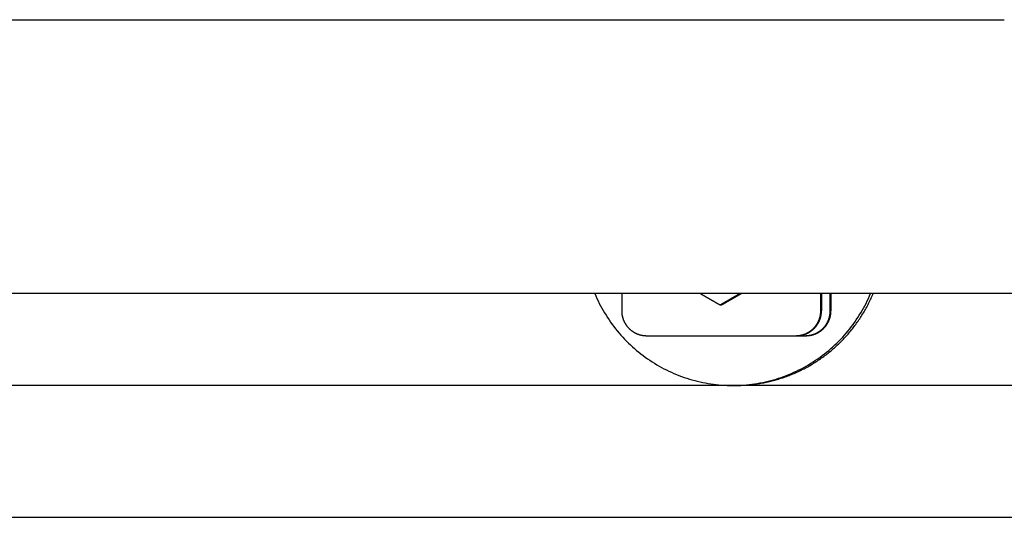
# Model space of a CAD drawing. Extents: x 715 to 7297, y -33 to 6010.
# Tile 67 of 90: x 5823 to 6021, y 37 to 137. Entities that reach past the tile are written whole.
import ezdxf

# ---------------------------------------------------------------- set-up
doc = ezdxf.new("R2010")
doc.units = 0
doc.layers.get('0').update_dxf_attribs({"linetype": 'CONTINUOUS'})

msp = doc.modelspace()

# ---------------------------------------------------------------- linework, layer by layer
for p, q in [((1171.7173, 137.2711), (6020.522, 137.2711)), ((6015.7363, 82.2711), (4551.1808, 82.2711)), ((5943.6697, 82.2711), (5943.6697, 78.7711)), ((5983.6636, 78.7711), (5983.6636, 82.2711)), ((5983.8033, 82.2711), (5983.8033, 78.7711)), ((5985.566, 78.7711), (5985.566, 82.2711)), ((5985.7056, 82.2711), (5985.7056, 78.7711)), ((6015.7265, 82.271), (6015.7265, 82.2711)), ((6017.5634, 82.271), (6015.7265, 82.271)), ((6226.6122, 82.271), (6017.5634, 82.271)), ((5963.6404, 79.9147), (5963.4347, 79.9147)), ((5948.669, 73.7711), (5978.6644, 73.7711)), ((5978.6644, 73.7711), (5978.804, 73.7711)), ((5978.804, 73.7711), (5980.5667, 73.7711)), ((5980.5667, 73.7711), (5980.7063, 73.7711)), ((6251.5496, 63.7711), (4717.7686, 63.7711)), ((5966.4905, 63.7711), (5965.9669, 63.7711)), ((4772.7686, 37.2711), (6272.775, 37.2711))]:
    msp.add_line(p, q)
for points in [[(5938.26, 82.2711, 0), (5938.48, 81.7633, 0), (5938.7, 81.2596, 0), (5938.94, 80.7601, 0), (5939.18, 80.2651, 0), (5939.44, 79.7746, 0), (5939.7, 79.2888, 0), (5939.97, 78.808, 0), (5940.25, 78.3322, 0), (5940.54, 77.8616, 0), (5940.83, 77.3964, 0), (5941.14, 76.9368, 0), (5941.45, 76.4828, 0), (5941.78, 76.0347, 0), (5942.11, 75.5926, 0), (5942.44, 75.1567, 0), (5942.79, 74.7271, 0), (5943.14, 74.3039, 0), (5943.51, 73.8872, 0), (5943.88, 73.4774, 0), (5944.25, 73.0744, 0), (5944.64, 72.6784, 0), (5945.03, 72.2895, 0), (5945.43, 71.9079, 0), (5945.83, 71.5337, 0), (5946.25, 71.167, 0), (5946.66, 70.808, 0), (5947.09, 70.4567, 0), (5947.52, 70.1134, 0), (5947.96, 69.778, 0), (5948.4, 69.4508, 0), (5948.86, 69.1318, 0), (5949.31, 68.8211, 0), (5949.77, 68.5189, 0), (5950.24, 68.2252, 0), (5950.71, 67.9402, 0), (5951.19, 67.6639, 0), (5951.67, 67.3965, 0), (5952.16, 67.1379, 0), (5952.65, 66.8884, 0), (5953.15, 66.648, 0), (5953.65, 66.4168, 0), (5954.16, 66.1948, 0), (5954.66, 65.9822, 0), (5955.18, 65.7789, 0), (5955.69, 65.5852, 0), (5956.21, 65.4009, 0), (5956.74, 65.2263, 0), (5957.26, 65.0613, 0), (5957.79, 64.9061, 0), (5958.33, 64.7606, 0), (5958.86, 64.625, 0), (5959.4, 64.4992, 0), (5959.94, 64.3833, 0), (5960.48, 64.2773, 0), (5961.02, 64.1814, 0), (5961.57, 64.0954, 0), (5962.11, 64.0195, 0), (5962.66, 63.9537, 0), (5963.21, 63.8979, 0), (5963.76, 63.8523, 0), (5964.31, 63.8168, 0), (5964.86, 63.7914, 0), (5965.42, 63.7762, 0), (5965.97, 63.7711, 0), (5966.52, 63.7762, 0), (5967.07, 63.7914, 0), (5967.62, 63.8168, 0), (5968.17, 63.8523, 0), (5968.72, 63.8979, 0), (5969.27, 63.9537, 0), (5969.82, 64.0195, 0), (5970.37, 64.0954, 0), (5970.91, 64.1814, 0), (5971.45, 64.2773, 0), (5972, 64.3833, 0), (5972.54, 64.4992, 0), (5973.07, 64.625, 0), (5973.61, 64.7606, 0), (5974.14, 64.9061, 0), (5974.67, 65.0613, 0), (5975.2, 65.2263, 0), (5975.72, 65.4009, 0), (5976.24, 65.5852, 0), (5976.76, 65.7789, 0), (5977.27, 65.9822, 0), (5977.78, 66.1948, 0), (5978.28, 66.4168, 0), (5978.78, 66.648, 0), (5979.28, 66.8884, 0), (5979.77, 67.1379, 0), (5980.26, 67.3965, 0), (5980.74, 67.6639, 0), (5981.22, 67.9402, 0), (5981.69, 68.2252, 0), (5982.16, 68.5189, 0), (5982.62, 68.8211, 0), (5983.08, 69.1318, 0), (5983.53, 69.4508, 0), (5983.97, 69.778, 0), (5984.41, 70.1134, 0), (5984.84, 70.4567, 0), (5985.27, 70.808, 0), (5985.69, 71.167, 0), (5986.1, 71.5337, 0), (5986.51, 71.9079, 0), (5986.91, 72.2895, 0), (5987.3, 72.6784, 0), (5987.68, 73.0744, 0), (5988.06, 73.4774, 0), (5988.43, 73.8872, 0), (5988.79, 74.3039, 0), (5989.14, 74.7271, 0), (5989.49, 75.1567, 0), (5989.83, 75.5926, 0), (5990.16, 76.0347, 0), (5990.48, 76.4828, 0), (5990.79, 76.9368, 0), (5991.1, 77.3964, 0), (5991.4, 77.8616, 0), (5991.69, 78.3322, 0), (5991.96, 78.808, 0), (5992.24, 79.2888, 0), (5992.5, 79.7746, 0), (5992.75, 80.2651, 0), (5992.99, 80.7601, 0), (5993.23, 81.2596, 0), (5993.45, 81.7633, 0), (5993.67, 82.2711, 0)], [(5963.43, 79.9147, 0), (5963.39, 79.9424, 0), (5963.34, 79.97, 0), (5963.29, 79.9975, 0), (5963.24, 80.0249, 0), (5963.2, 80.0522, 0), (5963.15, 80.0795, 0), (5963.1, 80.1067, 0), (5963.05, 80.1338, 0), (5963.01, 80.1608, 0), (5962.96, 80.1878, 0), (5962.91, 80.2147, 0), (5962.87, 80.2415, 0), (5962.82, 80.2682, 0), (5962.77, 80.2948, 0), (5962.73, 80.3214, 0), (5962.68, 80.3479, 0), (5962.63, 80.3743, 0), (5962.59, 80.4007, 0), (5962.54, 80.427, 0), (5962.5, 80.4532, 0), (5962.45, 80.4794, 0), (5962.41, 80.5055, 0), (5962.36, 80.5315, 0), (5962.32, 80.5574, 0), (5962.27, 80.5833, 0), (5962.23, 80.6091, 0), (5962.18, 80.6349, 0), (5962.14, 80.6606, 0), (5962.09, 80.6862, 0), (5962.05, 80.7118, 0), (5962, 80.7373, 0), (5961.96, 80.7627, 0), (5961.91, 80.7881, 0), (5961.87, 80.8134, 0), (5961.83, 80.8387, 0), (5961.78, 80.8639, 0), (5961.74, 80.8891, 0), (5961.69, 80.9142, 0), (5961.65, 80.9392, 0), (5961.61, 80.9642, 0), (5961.56, 80.9891, 0), (5961.52, 81.014, 0), (5961.48, 81.0388, 0), (5961.43, 81.0636, 0), (5961.39, 81.0883, 0), (5961.35, 81.113, 0), (5961.31, 81.1376, 0), (5961.26, 81.1621, 0), (5961.22, 81.1867, 0), (5961.18, 81.2111, 0), (5961.14, 81.2355, 0), (5961.09, 81.2599, 0), (5961.05, 81.2842, 0), (5961.01, 81.3085, 0), (5960.97, 81.3328, 0), (5960.92, 81.3569, 0), (5960.88, 81.3811, 0), (5960.84, 81.4052, 0), (5960.8, 81.4292, 0), (5960.76, 81.4532, 0), (5960.72, 81.4772, 0), (5960.67, 81.5011, 0), (5960.63, 81.525, 0), (5960.59, 81.5489, 0), (5960.55, 81.5727, 0), (5960.51, 81.5965, 0), (5960.47, 81.6202, 0), (5960.43, 81.6439, 0), (5960.39, 81.6675, 0), (5960.34, 81.6911, 0), (5960.3, 81.7147, 0), (5960.26, 81.7383, 0), (5960.22, 81.7618, 0), (5960.18, 81.7853, 0), (5960.14, 81.8087, 0), (5960.1, 81.8321, 0), (5960.06, 81.8555, 0), (5960.02, 81.8788, 0), (5959.98, 81.9021, 0), (5959.94, 81.9254, 0), (5959.9, 81.9486, 0), (5959.86, 81.9718, 0), (5959.82, 81.995, 0), (5959.78, 82.0182, 0), (5959.74, 82.0413, 0), (5959.7, 82.0644, 0), (5959.66, 82.0875, 0), (5959.62, 82.1105, 0), (5959.58, 82.1335, 0), (5959.54, 82.1565, 0), (5959.5, 82.1795, 0), (5959.46, 82.2024, 0), (5959.42, 82.2253, 0), (5959.38, 82.2482, 0), (5959.34, 82.2711, 0)], [(5967.5, 82.2711, 0), (5967.46, 82.2482, 0), (5967.42, 82.2253, 0), (5967.38, 82.2024, 0), (5967.34, 82.1795, 0), (5967.3, 82.1565, 0), (5967.26, 82.1335, 0), (5967.22, 82.1105, 0), (5967.18, 82.0875, 0), (5967.14, 82.0644, 0), (5967.1, 82.0413, 0), (5967.06, 82.0182, 0), (5967.02, 81.995, 0), (5966.98, 81.9718, 0), (5966.94, 81.9486, 0), (5966.9, 81.9254, 0), (5966.86, 81.9021, 0), (5966.82, 81.8788, 0), (5966.78, 81.8555, 0), (5966.74, 81.8321, 0), (5966.7, 81.8087, 0), (5966.66, 81.7853, 0), (5966.62, 81.7618, 0), (5966.58, 81.7383, 0), (5966.54, 81.7147, 0), (5966.5, 81.6911, 0), (5966.46, 81.6675, 0), (5966.42, 81.6439, 0), (5966.37, 81.6202, 0), (5966.33, 81.5965, 0), (5966.29, 81.5727, 0), (5966.25, 81.5489, 0), (5966.21, 81.525, 0), (5966.17, 81.5011, 0), (5966.13, 81.4772, 0), (5966.09, 81.4532, 0), (5966.05, 81.4292, 0), (5966, 81.4052, 0), (5965.96, 81.3811, 0), (5965.92, 81.3569, 0), (5965.88, 81.3328, 0), (5965.84, 81.3085, 0), (5965.79, 81.2842, 0), (5965.75, 81.2599, 0), (5965.71, 81.2355, 0), (5965.67, 81.2111, 0), (5965.63, 81.1867, 0), (5965.58, 81.1621, 0), (5965.54, 81.1376, 0), (5965.5, 81.113, 0), (5965.46, 81.0883, 0), (5965.41, 81.0636, 0), (5965.37, 81.0388, 0), (5965.33, 81.014, 0), (5965.29, 80.9891, 0), (5965.24, 80.9642, 0), (5965.2, 80.9392, 0), (5965.16, 80.9142, 0), (5965.11, 80.8891, 0), (5965.07, 80.8639, 0), (5965.03, 80.8387, 0), (5964.98, 80.8134, 0), (5964.94, 80.7881, 0), (5964.9, 80.7627, 0), (5964.85, 80.7373, 0), (5964.81, 80.7118, 0), (5964.76, 80.6862, 0), (5964.72, 80.6606, 0), (5964.68, 80.6349, 0), (5964.63, 80.6091, 0), (5964.59, 80.5833, 0), (5964.54, 80.5574, 0), (5964.5, 80.5315, 0), (5964.45, 80.5055, 0), (5964.41, 80.4794, 0), (5964.36, 80.4532, 0), (5964.32, 80.427, 0), (5964.27, 80.4007, 0), (5964.23, 80.3743, 0), (5964.18, 80.3479, 0), (5964.14, 80.3214, 0), (5964.09, 80.2948, 0), (5964.04, 80.2682, 0), (5964, 80.2415, 0), (5963.95, 80.2147, 0), (5963.9, 80.1878, 0), (5963.86, 80.1608, 0), (5963.81, 80.1338, 0), (5963.77, 80.1067, 0), (5963.72, 80.0795, 0), (5963.67, 80.0522, 0), (5963.62, 80.0249, 0), (5963.58, 79.9975, 0), (5963.53, 79.97, 0), (5963.48, 79.9424, 0), (5963.43, 79.9147, 0)], [(5963.64, 79.9147, 0), (5963.69, 79.9424, 0), (5963.74, 79.97, 0), (5963.78, 79.9975, 0), (5963.83, 80.0249, 0), (5963.88, 80.0522, 0), (5963.93, 80.0795, 0), (5963.97, 80.1067, 0), (5964.02, 80.1338, 0), (5964.07, 80.1608, 0), (5964.12, 80.1878, 0), (5964.16, 80.2147, 0), (5964.21, 80.2415, 0), (5964.26, 80.2682, 0), (5964.3, 80.2948, 0), (5964.35, 80.3214, 0), (5964.39, 80.3479, 0), (5964.44, 80.3743, 0), (5964.49, 80.4007, 0), (5964.53, 80.427, 0), (5964.58, 80.4532, 0), (5964.62, 80.4794, 0), (5964.67, 80.5055, 0), (5964.71, 80.5315, 0), (5964.76, 80.5574, 0), (5964.8, 80.5833, 0), (5964.85, 80.6091, 0), (5964.89, 80.6349, 0), (5964.94, 80.6606, 0), (5964.98, 80.6862, 0), (5965.03, 80.7118, 0), (5965.07, 80.7373, 0), (5965.12, 80.7627, 0), (5965.16, 80.7881, 0), (5965.2, 80.8134, 0), (5965.25, 80.8387, 0), (5965.29, 80.8639, 0), (5965.34, 80.8891, 0), (5965.38, 80.9142, 0), (5965.42, 80.9392, 0), (5965.47, 80.9642, 0), (5965.51, 80.9891, 0), (5965.55, 81.014, 0), (5965.6, 81.0388, 0), (5965.64, 81.0636, 0), (5965.68, 81.0883, 0), (5965.73, 81.113, 0), (5965.77, 81.1376, 0), (5965.81, 81.1621, 0), (5965.85, 81.1867, 0), (5965.9, 81.2111, 0), (5965.94, 81.2355, 0), (5965.98, 81.2599, 0), (5966.02, 81.2842, 0), (5966.07, 81.3085, 0), (5966.11, 81.3328, 0), (5966.15, 81.3569, 0), (5966.19, 81.3811, 0), (5966.23, 81.4052, 0), (5966.28, 81.4292, 0), (5966.32, 81.4532, 0), (5966.36, 81.4772, 0), (5966.4, 81.5011, 0), (5966.44, 81.525, 0), (5966.48, 81.5489, 0), (5966.53, 81.5727, 0), (5966.57, 81.5965, 0), (5966.61, 81.6202, 0), (5966.65, 81.6439, 0), (5966.69, 81.6675, 0), (5966.73, 81.6911, 0), (5966.77, 81.7147, 0), (5966.81, 81.7383, 0), (5966.85, 81.7618, 0), (5966.89, 81.7853, 0), (5966.94, 81.8087, 0), (5966.98, 81.8321, 0), (5967.02, 81.8555, 0), (5967.06, 81.8788, 0), (5967.1, 81.9021, 0), (5967.14, 81.9254, 0), (5967.18, 81.9486, 0), (5967.22, 81.9718, 0), (5967.26, 81.995, 0), (5967.3, 82.0182, 0), (5967.34, 82.0413, 0), (5967.38, 82.0644, 0), (5967.42, 82.0875, 0), (5967.46, 82.1105, 0), (5967.5, 82.1335, 0), (5967.54, 82.1565, 0), (5967.58, 82.1795, 0), (5967.62, 82.2024, 0), (5967.66, 82.2253, 0), (5967.7, 82.2482, 0), (5967.74, 82.2711, 0)], [(5966.49, 63.7711, 0), (5966.77, 63.7724, 0), (5967.04, 63.7762, 0), (5967.32, 63.7825, 0), (5967.59, 63.7914, 0), (5967.87, 63.8028, 0), (5968.15, 63.8168, 0), (5968.42, 63.8333, 0), (5968.7, 63.8523, 0), (5968.97, 63.8738, 0), (5969.25, 63.8979, 0), (5969.52, 63.9245, 0), (5969.79, 63.9537, 0), (5970.07, 63.9853, 0), (5970.34, 64.0195, 0), (5970.62, 64.0562, 0), (5970.89, 64.0954, 0), (5971.16, 64.1371, 0), (5971.43, 64.1814, 0), (5971.71, 64.2281, 0), (5971.98, 64.2773, 0), (5972.25, 64.329, 0), (5972.52, 64.3833, 0), (5972.79, 64.44, 0), (5973.06, 64.4992, 0), (5973.33, 64.5608, 0), (5973.6, 64.625, 0), (5973.86, 64.6916, 0), (5974.13, 64.7606, 0), (5974.4, 64.8321, 0), (5974.66, 64.9061, 0), (5974.93, 64.9825, 0), (5975.19, 65.0613, 0), (5975.46, 65.1426, 0), (5975.72, 65.2263, 0), (5975.98, 65.3124, 0), (5976.24, 65.4009, 0), (5976.5, 65.4919, 0), (5976.76, 65.5852, 0), (5977.02, 65.6809, 0), (5977.28, 65.7789, 0), (5977.54, 65.8794, 0), (5977.79, 65.9822, 0), (5978.05, 66.0873, 0), (5978.3, 66.1948, 0), (5978.55, 66.3046, 0), (5978.81, 66.4168, 0), (5979.06, 66.5313, 0), (5979.31, 66.648, 0), (5979.56, 66.7671, 0), (5979.8, 66.8884, 0), (5980.05, 67.0121, 0), (5980.3, 67.1379, 0), (5980.54, 67.2661, 0), (5980.78, 67.3965, 0), (5981.03, 67.5291, 0), (5981.27, 67.6639, 0), (5981.51, 67.801, 0), (5981.74, 67.9402, 0), (5981.98, 68.0816, 0), (5982.22, 68.2252, 0), (5982.45, 68.371, 0), (5982.68, 68.5189, 0), (5982.92, 68.669, 0), (5983.15, 68.8211, 0), (5983.38, 68.9754, 0), (5983.6, 69.1318, 0), (5983.83, 69.2903, 0), (5984.05, 69.4508, 0), (5984.28, 69.6134, 0), (5984.5, 69.778, 0), (5984.72, 69.9447, 0), (5984.94, 70.1134, 0), (5985.15, 70.2841, 0), (5985.37, 70.4567, 0), (5985.58, 70.6314, 0), (5985.79, 70.808, 0), (5986, 70.9865, 0), (5986.21, 71.167, 0), (5986.42, 71.3494, 0), (5986.62, 71.5337, 0), (5986.83, 71.7199, 0), (5987.03, 71.9079, 0), (5987.23, 72.0978, 0), (5987.43, 72.2895, 0), (5987.63, 72.483, 0), (5987.82, 72.6784, 0), (5988.01, 72.8755, 0), (5988.2, 73.0744, 0), (5988.39, 73.275, 0), (5988.58, 73.4774, 0), (5988.77, 73.6815, 0), (5988.95, 73.8872, 0), (5989.13, 74.0947, 0), (5989.31, 74.3039, 0), (5989.49, 74.5146, 0), (5989.67, 74.7271, 0), (5989.84, 74.9411, 0), (5990.01, 75.1567, 0), (5990.18, 75.3739, 0), (5990.35, 75.5926, 0), (5990.52, 75.8129, 0), (5990.68, 76.0347, 0), (5990.84, 76.258, 0), (5991, 76.4828, 0), (5991.16, 76.7091, 0), (5991.32, 76.9368, 0), (5991.47, 77.1659, 0), (5991.62, 77.3964, 0), (5991.77, 77.6283, 0), (5991.92, 77.8616, 0), (5992.07, 78.0962, 0), (5992.21, 78.3322, 0), (5992.35, 78.5694, 0), (5992.49, 78.808, 0), (5992.63, 79.0478, 0), (5992.76, 79.2888, 0), (5992.89, 79.5311, 0), (5993.02, 79.7746, 0), (5993.15, 80.0192, 0), (5993.27, 80.2651, 0), (5993.4, 80.512, 0), (5993.52, 80.7601, 0), (5993.64, 81.0093, 0), (5993.75, 81.2596, 0), (5993.87, 81.5109, 0), (5993.98, 81.7633, 0), (5994.09, 82.0167, 0), (5994.19, 82.2711, 0)], [(5943.67, 78.7711, 0), (5943.67, 78.7097, 0), (5943.67, 78.6484, 0), (5943.67, 78.587, 0), (5943.68, 78.5257, 0), (5943.68, 78.4645, 0), (5943.68, 78.4033, 0), (5943.69, 78.3421, 0), (5943.69, 78.281, 0), (5943.7, 78.22, 0), (5943.71, 78.159, 0), (5943.72, 78.0982, 0), (5943.72, 78.0374, 0), (5943.73, 77.9768, 0), (5943.74, 77.9163, 0), (5943.75, 77.8559, 0), (5943.77, 77.7956, 0), (5943.78, 77.7355, 0), (5943.79, 77.6756, 0), (5943.81, 77.6158, 0), (5943.82, 77.5562, 0), (5943.83, 77.4968, 0), (5943.85, 77.4375, 0), (5943.87, 77.3785, 0), (5943.89, 77.3197, 0), (5943.9, 77.2611, 0), (5943.92, 77.2027, 0), (5943.94, 77.1445, 0), (5943.96, 77.0866, 0), (5943.98, 77.029, 0), (5944, 76.9716, 0), (5944.03, 76.9145, 0), (5944.05, 76.8577, 0), (5944.07, 76.8011, 0), (5944.1, 76.7449, 0), (5944.12, 76.6889, 0), (5944.15, 76.6333, 0), (5944.18, 76.578, 0), (5944.2, 76.523, 0), (5944.23, 76.4684, 0), (5944.26, 76.4141, 0), (5944.29, 76.3602, 0), (5944.32, 76.3066, 0), (5944.35, 76.2534, 0), (5944.38, 76.2006, 0), (5944.41, 76.1481, 0), (5944.45, 76.0961, 0), (5944.48, 76.0445, 0), (5944.51, 75.9932, 0), (5944.55, 75.9424, 0), (5944.58, 75.892, 0), (5944.62, 75.8421, 0), (5944.65, 75.7926, 0), (5944.69, 75.7435, 0), (5944.73, 75.6949, 0), (5944.77, 75.6468, 0), (5944.8, 75.5991, 0), (5944.84, 75.5519, 0), (5944.88, 75.5052, 0), (5944.92, 75.459, 0), (5944.96, 75.4133, 0), (5945.01, 75.3681, 0), (5945.05, 75.3234, 0), (5945.09, 75.2792, 0), (5945.13, 75.2356, 0), (5945.18, 75.1924, 0), (5945.22, 75.1498, 0), (5945.27, 75.1078, 0), (5945.31, 75.0663, 0), (5945.36, 75.0254, 0), (5945.4, 74.985, 0), (5945.45, 74.9452, 0), (5945.5, 74.906, 0), (5945.55, 74.8674, 0), (5945.59, 74.8294, 0), (5945.64, 74.7919, 0), (5945.69, 74.755, 0), (5945.74, 74.7188, 0), (5945.79, 74.6832, 0), (5945.84, 74.6481, 0), (5945.89, 74.6137, 0), (5945.94, 74.58, 0), (5945.99, 74.5468, 0), (5946.05, 74.5143, 0), (5946.1, 74.4824, 0), (5946.15, 74.4512, 0), (5946.2, 74.4206, 0), (5946.26, 74.3907, 0), (5946.31, 74.3615, 0), (5946.37, 74.3329, 0), (5946.42, 74.305, 0), (5946.48, 74.2777, 0), (5946.53, 74.2511, 0), (5946.59, 74.2252, 0), (5946.64, 74.2, 0), (5946.7, 74.1755, 0), (5946.76, 74.1517, 0), (5946.81, 74.1286, 0), (5946.87, 74.1061, 0), (5946.93, 74.0844, 0), (5946.98, 74.0634, 0), (5947.04, 74.043, 0), (5947.1, 74.0234, 0), (5947.16, 74.0046, 0), (5947.22, 73.9864, 0), (5947.28, 73.9689, 0), (5947.34, 73.9522, 0), (5947.39, 73.9362, 0), (5947.45, 73.9209, 0), (5947.51, 73.9064, 0), (5947.57, 73.8926, 0), (5947.63, 73.8795, 0), (5947.69, 73.8672, 0), (5947.75, 73.8556, 0), (5947.81, 73.8447, 0), (5947.87, 73.8346, 0), (5947.94, 73.8252, 0), (5948, 73.8166, 0), (5948.06, 73.8087, 0), (5948.12, 73.8015, 0), (5948.18, 73.7952, 0), (5948.24, 73.7895, 0), (5948.3, 73.7846, 0), (5948.36, 73.7805, 0), (5948.42, 73.7771, 0), (5948.48, 73.7745, 0), (5948.55, 73.7726, 0), (5948.61, 73.7715, 0), (5948.67, 73.7711, 0)], [(5978.66, 73.7711, 0), (5978.73, 73.7715, 0), (5978.79, 73.7726, 0), (5978.85, 73.7745, 0), (5978.91, 73.7771, 0), (5978.97, 73.7805, 0), (5979.03, 73.7846, 0), (5979.09, 73.7895, 0), (5979.15, 73.7952, 0), (5979.22, 73.8015, 0), (5979.28, 73.8087, 0), (5979.34, 73.8166, 0), (5979.4, 73.8252, 0), (5979.46, 73.8346, 0), (5979.52, 73.8447, 0), (5979.58, 73.8556, 0), (5979.64, 73.8672, 0), (5979.7, 73.8795, 0), (5979.76, 73.8926, 0), (5979.82, 73.9064, 0), (5979.88, 73.9209, 0), (5979.94, 73.9362, 0), (5980, 73.9522, 0), (5980.06, 73.9689, 0), (5980.12, 73.9864, 0), (5980.17, 74.0046, 0), (5980.23, 74.0234, 0), (5980.29, 74.043, 0), (5980.35, 74.0634, 0), (5980.41, 74.0844, 0), (5980.46, 74.1061, 0), (5980.52, 74.1286, 0), (5980.58, 74.1517, 0), (5980.63, 74.1755, 0), (5980.69, 74.2, 0), (5980.75, 74.2252, 0), (5980.8, 74.2511, 0), (5980.86, 74.2777, 0), (5980.91, 74.305, 0), (5980.97, 74.3329, 0), (5981.02, 74.3615, 0), (5981.07, 74.3907, 0), (5981.13, 74.4206, 0), (5981.18, 74.4512, 0), (5981.23, 74.4824, 0), (5981.29, 74.5143, 0), (5981.34, 74.5468, 0), (5981.39, 74.58, 0), (5981.44, 74.6137, 0), (5981.49, 74.6481, 0), (5981.54, 74.6832, 0), (5981.59, 74.7188, 0), (5981.64, 74.755, 0), (5981.69, 74.7919, 0), (5981.74, 74.8294, 0), (5981.79, 74.8674, 0), (5981.84, 74.906, 0), (5981.88, 74.9452, 0), (5981.93, 74.985, 0), (5981.98, 75.0254, 0), (5982.02, 75.0663, 0), (5982.07, 75.1078, 0), (5982.11, 75.1498, 0), (5982.16, 75.1924, 0), (5982.2, 75.2356, 0), (5982.24, 75.2792, 0), (5982.29, 75.3234, 0), (5982.33, 75.3681, 0), (5982.37, 75.4133, 0), (5982.41, 75.459, 0), (5982.45, 75.5052, 0), (5982.49, 75.5519, 0), (5982.53, 75.5991, 0), (5982.57, 75.6468, 0), (5982.61, 75.6949, 0), (5982.64, 75.7435, 0), (5982.68, 75.7926, 0), (5982.72, 75.8421, 0), (5982.75, 75.892, 0), (5982.79, 75.9424, 0), (5982.82, 75.9932, 0), (5982.85, 76.0445, 0), (5982.89, 76.0961, 0), (5982.92, 76.1481, 0), (5982.95, 76.2006, 0), (5982.98, 76.2534, 0), (5983.01, 76.3066, 0), (5983.04, 76.3602, 0), (5983.07, 76.4141, 0), (5983.1, 76.4684, 0), (5983.13, 76.523, 0), (5983.16, 76.578, 0), (5983.18, 76.6333, 0), (5983.21, 76.6889, 0), (5983.23, 76.7449, 0), (5983.26, 76.8011, 0), (5983.28, 76.8577, 0), (5983.31, 76.9145, 0), (5983.33, 76.9716, 0), (5983.35, 77.029, 0), (5983.37, 77.0866, 0), (5983.39, 77.1445, 0), (5983.41, 77.2027, 0), (5983.43, 77.2611, 0), (5983.45, 77.3197, 0), (5983.47, 77.3785, 0), (5983.48, 77.4375, 0), (5983.5, 77.4968, 0), (5983.51, 77.5562, 0), (5983.53, 77.6158, 0), (5983.54, 77.6756, 0), (5983.56, 77.7355, 0), (5983.57, 77.7956, 0), (5983.58, 77.8559, 0), (5983.59, 77.9163, 0), (5983.6, 77.9768, 0), (5983.61, 78.0374, 0), (5983.62, 78.0982, 0), (5983.63, 78.159, 0), (5983.63, 78.22, 0), (5983.64, 78.281, 0), (5983.65, 78.3421, 0), (5983.65, 78.4033, 0), (5983.65, 78.4645, 0), (5983.66, 78.5257, 0), (5983.66, 78.587, 0), (5983.66, 78.6484, 0), (5983.66, 78.7097, 0), (5983.66, 78.7711, 0)], [(5978.8, 73.7711, 0), (5978.87, 73.7715, 0), (5978.93, 73.7726, 0), (5978.99, 73.7745, 0), (5979.05, 73.7771, 0), (5979.11, 73.7805, 0), (5979.17, 73.7846, 0), (5979.23, 73.7895, 0), (5979.29, 73.7952, 0), (5979.36, 73.8015, 0), (5979.42, 73.8087, 0), (5979.48, 73.8166, 0), (5979.54, 73.8252, 0), (5979.6, 73.8346, 0), (5979.66, 73.8447, 0), (5979.72, 73.8556, 0), (5979.78, 73.8672, 0), (5979.84, 73.8795, 0), (5979.9, 73.8926, 0), (5979.96, 73.9064, 0), (5980.02, 73.9209, 0), (5980.08, 73.9362, 0), (5980.14, 73.9522, 0), (5980.2, 73.9689, 0), (5980.26, 73.9864, 0), (5980.31, 74.0046, 0), (5980.37, 74.0234, 0), (5980.43, 74.043, 0), (5980.49, 74.0634, 0), (5980.55, 74.0844, 0), (5980.6, 74.1061, 0), (5980.66, 74.1286, 0), (5980.72, 74.1517, 0), (5980.77, 74.1755, 0), (5980.83, 74.2, 0), (5980.89, 74.2252, 0), (5980.94, 74.2511, 0), (5981, 74.2777, 0), (5981.05, 74.305, 0), (5981.11, 74.3329, 0), (5981.16, 74.3615, 0), (5981.21, 74.3907, 0), (5981.27, 74.4206, 0), (5981.32, 74.4512, 0), (5981.37, 74.4824, 0), (5981.43, 74.5143, 0), (5981.48, 74.5468, 0), (5981.53, 74.58, 0), (5981.58, 74.6137, 0), (5981.63, 74.6481, 0), (5981.68, 74.6832, 0), (5981.73, 74.7188, 0), (5981.78, 74.755, 0), (5981.83, 74.7919, 0), (5981.88, 74.8294, 0), (5981.93, 74.8674, 0), (5981.98, 74.906, 0), (5982.02, 74.9452, 0), (5982.07, 74.985, 0), (5982.12, 75.0254, 0), (5982.16, 75.0663, 0), (5982.21, 75.1078, 0), (5982.25, 75.1498, 0), (5982.3, 75.1924, 0), (5982.34, 75.2356, 0), (5982.38, 75.2792, 0), (5982.42, 75.3234, 0), (5982.47, 75.3681, 0), (5982.51, 75.4133, 0), (5982.55, 75.459, 0), (5982.59, 75.5052, 0), (5982.63, 75.5519, 0), (5982.67, 75.5991, 0), (5982.71, 75.6468, 0), (5982.75, 75.6949, 0), (5982.78, 75.7435, 0), (5982.82, 75.7926, 0), (5982.86, 75.8421, 0), (5982.89, 75.892, 0), (5982.93, 75.9424, 0), (5982.96, 75.9932, 0), (5982.99, 76.0445, 0), (5983.03, 76.0961, 0), (5983.06, 76.1481, 0), (5983.09, 76.2006, 0), (5983.12, 76.2534, 0), (5983.15, 76.3066, 0), (5983.18, 76.3602, 0), (5983.21, 76.4141, 0), (5983.24, 76.4684, 0), (5983.27, 76.523, 0), (5983.3, 76.578, 0), (5983.32, 76.6333, 0), (5983.35, 76.6889, 0), (5983.37, 76.7449, 0), (5983.4, 76.8011, 0), (5983.42, 76.8577, 0), (5983.45, 76.9145, 0), (5983.47, 76.9716, 0), (5983.49, 77.029, 0), (5983.51, 77.0866, 0), (5983.53, 77.1445, 0), (5983.55, 77.2027, 0), (5983.57, 77.2611, 0), (5983.59, 77.3197, 0), (5983.61, 77.3785, 0), (5983.62, 77.4375, 0), (5983.64, 77.4968, 0), (5983.65, 77.5562, 0), (5983.67, 77.6158, 0), (5983.68, 77.6756, 0), (5983.69, 77.7355, 0), (5983.71, 77.7956, 0), (5983.72, 77.8559, 0), (5983.73, 77.9163, 0), (5983.74, 77.9768, 0), (5983.75, 78.0374, 0), (5983.76, 78.0982, 0), (5983.77, 78.159, 0), (5983.77, 78.22, 0), (5983.78, 78.281, 0), (5983.78, 78.3421, 0), (5983.79, 78.4033, 0), (5983.79, 78.4645, 0), (5983.8, 78.5257, 0), (5983.8, 78.587, 0), (5983.8, 78.6484, 0), (5983.8, 78.7097, 0), (5983.8, 78.7711, 0)], [(5980.57, 73.7711, 0), (5980.63, 73.7715, 0), (5980.69, 73.7726, 0), (5980.75, 73.7745, 0), (5980.81, 73.7771, 0), (5980.87, 73.7805, 0), (5980.93, 73.7846, 0), (5981, 73.7895, 0), (5981.06, 73.7952, 0), (5981.12, 73.8015, 0), (5981.18, 73.8087, 0), (5981.24, 73.8166, 0), (5981.3, 73.8252, 0), (5981.36, 73.8346, 0), (5981.42, 73.8447, 0), (5981.48, 73.8556, 0), (5981.54, 73.8672, 0), (5981.6, 73.8795, 0), (5981.66, 73.8926, 0), (5981.72, 73.9064, 0), (5981.78, 73.9209, 0), (5981.84, 73.9362, 0), (5981.9, 73.9522, 0), (5981.96, 73.9689, 0), (5982.02, 73.9864, 0), (5982.08, 74.0046, 0), (5982.13, 74.0234, 0), (5982.19, 74.043, 0), (5982.25, 74.0634, 0), (5982.31, 74.0844, 0), (5982.37, 74.1061, 0), (5982.42, 74.1286, 0), (5982.48, 74.1517, 0), (5982.54, 74.1755, 0), (5982.59, 74.2, 0), (5982.65, 74.2252, 0), (5982.7, 74.2511, 0), (5982.76, 74.2777, 0), (5982.81, 74.305, 0), (5982.87, 74.3329, 0), (5982.92, 74.3615, 0), (5982.98, 74.3907, 0), (5983.03, 74.4206, 0), (5983.08, 74.4512, 0), (5983.14, 74.4824, 0), (5983.19, 74.5143, 0), (5983.24, 74.5468, 0), (5983.29, 74.58, 0), (5983.34, 74.6137, 0), (5983.39, 74.6481, 0), (5983.45, 74.6832, 0), (5983.5, 74.7188, 0), (5983.54, 74.755, 0), (5983.59, 74.7919, 0), (5983.64, 74.8294, 0), (5983.69, 74.8674, 0), (5983.74, 74.906, 0), (5983.79, 74.9452, 0), (5983.83, 74.985, 0), (5983.88, 75.0254, 0), (5983.92, 75.0663, 0), (5983.97, 75.1078, 0), (5984.01, 75.1498, 0), (5984.06, 75.1924, 0), (5984.1, 75.2356, 0), (5984.14, 75.2792, 0), (5984.19, 75.3234, 0), (5984.23, 75.3681, 0), (5984.27, 75.4133, 0), (5984.31, 75.459, 0), (5984.35, 75.5052, 0), (5984.39, 75.5519, 0), (5984.43, 75.5991, 0), (5984.47, 75.6468, 0), (5984.51, 75.6949, 0), (5984.55, 75.7435, 0), (5984.58, 75.7926, 0), (5984.62, 75.8421, 0), (5984.65, 75.892, 0), (5984.69, 75.9424, 0), (5984.72, 75.9932, 0), (5984.76, 76.0445, 0), (5984.79, 76.0961, 0), (5984.82, 76.1481, 0), (5984.85, 76.2006, 0), (5984.89, 76.2534, 0), (5984.92, 76.3066, 0), (5984.95, 76.3602, 0), (5984.98, 76.4141, 0), (5985, 76.4684, 0), (5985.03, 76.523, 0), (5985.06, 76.578, 0), (5985.09, 76.6333, 0), (5985.11, 76.6889, 0), (5985.14, 76.7449, 0), (5985.16, 76.8011, 0), (5985.19, 76.8577, 0), (5985.21, 76.9145, 0), (5985.23, 76.9716, 0), (5985.25, 77.029, 0), (5985.27, 77.0866, 0), (5985.29, 77.1445, 0), (5985.31, 77.2027, 0), (5985.33, 77.2611, 0), (5985.35, 77.3197, 0), (5985.37, 77.3785, 0), (5985.38, 77.4375, 0), (5985.4, 77.4968, 0), (5985.42, 77.5562, 0), (5985.43, 77.6158, 0), (5985.44, 77.6756, 0), (5985.46, 77.7355, 0), (5985.47, 77.7956, 0), (5985.48, 77.8559, 0), (5985.49, 77.9163, 0), (5985.5, 77.9768, 0), (5985.51, 78.0374, 0), (5985.52, 78.0982, 0), (5985.53, 78.159, 0), (5985.54, 78.22, 0), (5985.54, 78.281, 0), (5985.55, 78.3421, 0), (5985.55, 78.4033, 0), (5985.56, 78.4645, 0), (5985.56, 78.5257, 0), (5985.56, 78.587, 0), (5985.56, 78.6484, 0), (5985.57, 78.7097, 0), (5985.57, 78.7711, 0)], [(5980.71, 73.7711, 0), (5980.77, 73.7715, 0), (5980.83, 73.7726, 0), (5980.89, 73.7745, 0), (5980.95, 73.7771, 0), (5981.01, 73.7805, 0), (5981.07, 73.7846, 0), (5981.14, 73.7895, 0), (5981.2, 73.7952, 0), (5981.26, 73.8015, 0), (5981.32, 73.8087, 0), (5981.38, 73.8166, 0), (5981.44, 73.8252, 0), (5981.5, 73.8346, 0), (5981.56, 73.8447, 0), (5981.62, 73.8556, 0), (5981.68, 73.8672, 0), (5981.74, 73.8795, 0), (5981.8, 73.8926, 0), (5981.86, 73.9064, 0), (5981.92, 73.9209, 0), (5981.98, 73.9362, 0), (5982.04, 73.9522, 0), (5982.1, 73.9689, 0), (5982.16, 73.9864, 0), (5982.22, 74.0046, 0), (5982.27, 74.0234, 0), (5982.33, 74.043, 0), (5982.39, 74.0634, 0), (5982.45, 74.0844, 0), (5982.51, 74.1061, 0), (5982.56, 74.1286, 0), (5982.62, 74.1517, 0), (5982.68, 74.1755, 0), (5982.73, 74.2, 0), (5982.79, 74.2252, 0), (5982.84, 74.2511, 0), (5982.9, 74.2777, 0), (5982.95, 74.305, 0), (5983.01, 74.3329, 0), (5983.06, 74.3615, 0), (5983.12, 74.3907, 0), (5983.17, 74.4206, 0), (5983.22, 74.4512, 0), (5983.28, 74.4824, 0), (5983.33, 74.5143, 0), (5983.38, 74.5468, 0), (5983.43, 74.58, 0), (5983.48, 74.6137, 0), (5983.53, 74.6481, 0), (5983.58, 74.6832, 0), (5983.63, 74.7188, 0), (5983.68, 74.755, 0), (5983.73, 74.7919, 0), (5983.78, 74.8294, 0), (5983.83, 74.8674, 0), (5983.88, 74.906, 0), (5983.93, 74.9452, 0), (5983.97, 74.985, 0), (5984.02, 75.0254, 0), (5984.06, 75.0663, 0), (5984.11, 75.1078, 0), (5984.15, 75.1498, 0), (5984.2, 75.1924, 0), (5984.24, 75.2356, 0), (5984.28, 75.2792, 0), (5984.33, 75.3234, 0), (5984.37, 75.3681, 0), (5984.41, 75.4133, 0), (5984.45, 75.459, 0), (5984.49, 75.5052, 0), (5984.53, 75.5519, 0), (5984.57, 75.5991, 0), (5984.61, 75.6468, 0), (5984.65, 75.6949, 0), (5984.68, 75.7435, 0), (5984.72, 75.7926, 0), (5984.76, 75.8421, 0), (5984.79, 75.892, 0), (5984.83, 75.9424, 0), (5984.86, 75.9932, 0), (5984.9, 76.0445, 0), (5984.93, 76.0961, 0), (5984.96, 76.1481, 0), (5984.99, 76.2006, 0), (5985.03, 76.2534, 0), (5985.06, 76.3066, 0), (5985.09, 76.3602, 0), (5985.12, 76.4141, 0), (5985.14, 76.4684, 0), (5985.17, 76.523, 0), (5985.2, 76.578, 0), (5985.23, 76.6333, 0), (5985.25, 76.6889, 0), (5985.28, 76.7449, 0), (5985.3, 76.8011, 0), (5985.33, 76.8577, 0), (5985.35, 76.9145, 0), (5985.37, 76.9716, 0), (5985.39, 77.029, 0), (5985.41, 77.0866, 0), (5985.43, 77.1445, 0), (5985.45, 77.2027, 0), (5985.47, 77.2611, 0), (5985.49, 77.3197, 0), (5985.51, 77.3785, 0), (5985.52, 77.4375, 0), (5985.54, 77.4968, 0), (5985.56, 77.5562, 0), (5985.57, 77.6158, 0), (5985.58, 77.6756, 0), (5985.6, 77.7355, 0), (5985.61, 77.7956, 0), (5985.62, 77.8559, 0), (5985.63, 77.9163, 0), (5985.64, 77.9768, 0), (5985.65, 78.0374, 0), (5985.66, 78.0982, 0), (5985.67, 78.159, 0), (5985.68, 78.22, 0), (5985.68, 78.281, 0), (5985.69, 78.3421, 0), (5985.69, 78.4033, 0), (5985.7, 78.4645, 0), (5985.7, 78.5257, 0), (5985.7, 78.587, 0), (5985.7, 78.6484, 0), (5985.71, 78.7097, 0), (5985.71, 78.7711, 0)]]:
    msp.add_polyline3d(points)

doc.saveas('drawing.dxf')
